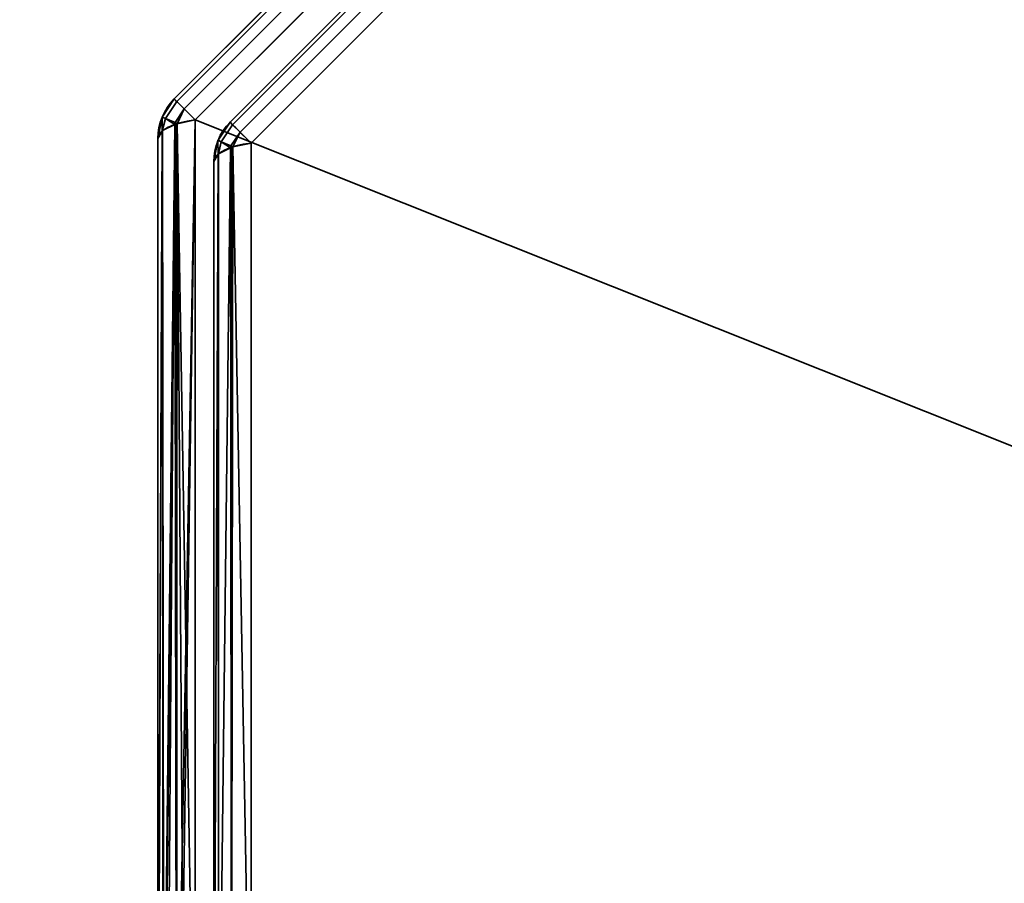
# Model space of a CAD drawing. Header units: millimetres. Extents: x -603 to 3703, y -115 to 249.
# Tile 12 of 256: x -441 to -429, y -26 to -16. Entities that reach past the tile are written whole.
import ezdxf

# ---------------------------------------------------------------- set-up
doc = ezdxf.new("R2010")
doc.units = ezdxf.units.MM
doc.layers.add('151', color=7, linetype='Continuous', true_color=0xffffff)

# ---------------------------------------------------------------- blocks, each defined once
blk = doc.blocks.new('UG_SURFACE_107')
at = {"layer": '151', "color": 252, "linetype": 'Continuous', "lineweight": 35}
for points in [[(-439.404, -16.637, 1161.986), (-429.363, -6.596, 1161.986), (-429.395, -6.564, 1161.739), (-439.436, -16.605, 1161.739)], [(-429.363, -6.596, 1014.514), (-439.404, -16.637, 1014.514), (-439.436, -16.605, 1014.761), (-429.395, -6.564, 1014.761)], [(-429.395, -6.564, 1161.739), (-429.395, -6.564, 1014.761), (-439.436, -16.605, 1014.761), (-439.436, -16.605, 1161.739)], [(-429.363, -6.596, 1161.987), (-429.363, -6.596, 1161.986), (-439.404, -16.637, 1161.986), (-439.404, -16.637, 1161.987)], [(-439.404, -16.637, 1161.987), (-439.312, -16.729, 1162.201), (-429.271, -6.688, 1162.201), (-429.363, -6.596, 1161.987)], [(-429.363, -6.596, 1014.513), (-429.271, -6.688, 1014.299), (-439.312, -16.729, 1014.299), (-439.404, -16.637, 1014.513)], [(-439.404, -16.637, 1014.513), (-439.404, -16.637, 1014.514), (-429.363, -6.596, 1014.514), (-429.363, -6.596, 1014.513)], [(-429.27, -6.689, 1162.204), (-429.271, -6.688, 1162.201), (-439.312, -16.729, 1162.201), (-439.311, -16.73, 1162.204)], [(-439.311, -16.73, 1014.296), (-439.312, -16.729, 1014.299), (-429.271, -6.688, 1014.299), (-429.27, -6.689, 1014.296)], [(-439.311, -16.73, 1162.204), (-439.173, -16.868, 1162.357), (-429.132, -6.827, 1162.357), (-429.27, -6.689, 1162.204)], [(-429.27, -6.689, 1014.296), (-429.132, -6.827, 1014.143), (-439.173, -16.868, 1014.143), (-439.311, -16.73, 1014.296)], [(-429.132, -6.827, 1162.357), (-439.173, -16.868, 1162.357), (-439.173, -30.332, 1167.419), (-419.748, -30.332, 1174.723)], [(-439.173, -16.868, 1014.143), (-429.132, -6.827, 1014.143), (-415.668, -6.827, 1009.081), (-415.668, -26.252, 1001.777)], [(-419.748, -30.332, 1174.723), (-415.668, -26.252, 1174.723), (-415.668, -6.827, 1167.419), (-429.132, -6.827, 1162.357)], [(-438.704, -16.927, 1014.935), (-429.073, -7.296, 1014.935), (-429.105, -7.264, 1015.182), (-438.736, -16.895, 1015.182)], [(-429.105, -7.264, 1161.318), (-438.736, -16.895, 1161.318), (-438.736, -16.895, 1015.182), (-429.105, -7.264, 1015.182)], [(-429.073, -7.296, 1161.565), (-438.704, -16.927, 1161.565), (-438.736, -16.895, 1161.318), (-429.105, -7.264, 1161.318)], [(-429.073, -7.296, 1014.933), (-429.073, -7.296, 1014.935), (-438.704, -16.927, 1014.935), (-438.704, -16.927, 1014.933)], [(-438.704, -16.927, 1014.933), (-438.612, -17.019, 1014.72), (-428.981, -7.388, 1014.72), (-429.073, -7.296, 1014.933)], [(-429.073, -7.296, 1161.567), (-428.981, -7.388, 1161.78), (-438.612, -17.019, 1161.78), (-438.704, -16.927, 1161.567)], [(-438.704, -16.927, 1161.567), (-438.704, -16.927, 1161.565), (-429.073, -7.296, 1161.565), (-429.073, -7.296, 1161.567)], [(-428.98, -7.389, 1014.717), (-428.981, -7.388, 1014.72), (-438.612, -17.019, 1014.72), (-438.611, -17.02, 1014.717)], [(-438.611, -17.02, 1161.783), (-438.612, -17.019, 1161.78), (-428.981, -7.388, 1161.78), (-428.98, -7.389, 1161.783)], [(-438.611, -17.02, 1014.717), (-438.473, -17.157, 1014.564), (-428.843, -7.527, 1014.564), (-428.98, -7.389, 1014.717)], [(-428.98, -7.389, 1161.783), (-428.843, -7.527, 1161.936), (-438.473, -17.157, 1161.936), (-438.611, -17.02, 1161.783)], [(-419.515, -30.565, 1174.105), (-438.473, -29.868, 1166.715), (-438.473, -17.157, 1161.936), (-428.843, -7.527, 1161.936)], [(-428.843, -7.527, 1014.564), (-438.473, -17.157, 1014.564), (-438.473, -29.868, 1009.785), (-419.515, -30.565, 1002.395)], [(-439.587, -16.832, 1014.761), (-439.587, -16.832, 1161.739), (-439.436, -16.605, 1161.739), (-439.436, -16.605, 1014.761)], [(-439.546, -16.851, 1161.987), (-439.404, -16.637, 1161.986), (-439.436, -16.605, 1161.739), (-439.587, -16.832, 1161.739)], [(-439.587, -16.832, 1014.761), (-439.436, -16.605, 1014.761), (-439.404, -16.637, 1014.514), (-439.546, -16.851, 1014.513)], [(-439.546, -16.851, 1161.987), (-439.404, -16.637, 1161.987), (-439.404, -16.637, 1161.986)], [(-439.312, -16.729, 1162.201), (-439.404, -16.637, 1161.987), (-439.546, -16.851, 1161.987), (-439.425, -16.901, 1162.204)], [(-439.425, -16.901, 1014.296), (-439.546, -16.851, 1014.513), (-439.404, -16.637, 1014.513), (-439.312, -16.729, 1014.299)], [(-439.404, -16.637, 1014.514), (-439.404, -16.637, 1014.513), (-439.546, -16.851, 1014.513)], [(-439.425, -16.901, 1162.204), (-439.311, -16.73, 1162.204), (-439.312, -16.729, 1162.201)], [(-439.312, -16.729, 1014.299), (-439.311, -16.73, 1014.296), (-439.425, -16.901, 1014.296)], [(-439.311, -16.73, 1162.204), (-439.425, -16.901, 1162.204), (-439.4, -16.916, 1162.229)], [(-439.4, -16.916, 1014.271), (-439.425, -16.901, 1014.296), (-439.311, -16.73, 1014.296)], [(-439.4, -16.916, 1162.229), (-439.173, -16.868, 1162.357), (-439.311, -16.73, 1162.204)], [(-439.311, -16.73, 1014.296), (-439.173, -16.868, 1014.143), (-439.4, -16.916, 1014.271)], [(-439.588, -16.834, 1014.761), (-439.641, -17.1, 1014.761), (-439.641, -17.1, 1161.739), (-439.588, -16.834, 1161.739)], [(-439.588, -16.834, 1161.739), (-439.641, -17.1, 1161.739), (-439.586, -17.007, 1161.987)], [(-439.586, -17.007, 1014.513), (-439.641, -17.1, 1014.761), (-439.588, -16.834, 1014.761)], [(-439.588, -16.834, 1161.739), (-439.587, -16.832, 1161.739), (-439.587, -16.832, 1014.761), (-439.588, -16.834, 1014.761)], [(-439.587, -16.832, 1161.739), (-439.588, -16.834, 1161.739), (-439.546, -16.851, 1161.987)], [(-439.546, -16.851, 1014.513), (-439.588, -16.834, 1014.761), (-439.587, -16.832, 1014.761)], [(-439.586, -17.007, 1161.987), (-439.546, -16.851, 1161.987), (-439.588, -16.834, 1161.739)], [(-439.588, -16.834, 1014.761), (-439.546, -16.851, 1014.513), (-439.586, -17.007, 1014.513)], [(-439.546, -16.851, 1161.987), (-439.586, -17.007, 1161.987), (-439.583, -17.002, 1162.001)], [(-439.583, -17.002, 1014.499), (-439.586, -17.007, 1014.513), (-439.546, -16.851, 1014.513)], [(-439.546, -16.851, 1161.987), (-439.583, -17.002, 1162.001), (-439.43, -16.926, 1162.202)], [(-439.43, -16.926, 1014.298), (-439.583, -17.002, 1014.499), (-439.546, -16.851, 1014.513)], [(-439.43, -16.926, 1162.202), (-439.425, -16.901, 1162.204), (-439.546, -16.851, 1161.987)], [(-439.546, -16.851, 1014.513), (-439.425, -16.901, 1014.296), (-439.43, -16.926, 1014.298)], [(-439.173, -16.868, 1162.357), (-439.4, -16.916, 1162.229), (-439.41, -30.278, 1167.234)], [(-439.41, -30.278, 1167.234), (-439.373, -30.294, 1167.288), (-439.173, -16.868, 1162.357)], [(-439.4, -16.916, 1014.271), (-439.173, -16.868, 1014.143), (-439.173, -30.332, 1009.081)], [(-439.373, -30.294, 1167.288), (-439.173, -30.332, 1167.419), (-439.173, -16.868, 1162.357)], [(-415.668, -26.252, 1001.777), (-419.748, -30.332, 1001.777), (-439.173, -30.332, 1009.081), (-439.173, -16.868, 1014.143)], [(-438.887, -17.122, 1161.318), (-438.887, -17.122, 1015.182), (-438.736, -16.895, 1015.182), (-438.736, -16.895, 1161.318)], [(-438.846, -17.141, 1014.933), (-438.704, -16.927, 1014.935), (-438.736, -16.895, 1015.182), (-438.887, -17.122, 1015.182)], [(-438.887, -17.122, 1161.318), (-438.736, -16.895, 1161.318), (-438.704, -16.927, 1161.565), (-438.846, -17.141, 1161.567)], [(-439.583, -17.002, 1162.001), (-439.586, -17.007, 1161.987), (-439.641, -30.1, 1166.627)], [(-439.641, -30.1, 1166.627), (-439.576, -30.198, 1166.96), (-439.583, -17.002, 1162.001)], [(-439.586, -17.007, 1161.987), (-439.641, -17.1, 1161.739), (-439.641, -30.1, 1166.627)], [(-439.586, -17.007, 1014.513), (-439.636, -30.131, 1009.768), (-439.641, -30.1, 1009.873)], [(-439.641, -30.1, 1009.873), (-439.641, -17.1, 1014.761), (-439.586, -17.007, 1014.513)], [(-439.586, -17.007, 1014.513), (-439.567, -30.196, 1009.545), (-439.636, -30.131, 1009.768)], [(-439.586, -17.007, 1014.513), (-439.583, -17.002, 1014.499), (-439.567, -30.196, 1009.545)], [(-439.43, -16.926, 1162.202), (-439.583, -17.002, 1162.001), (-439.576, -30.198, 1166.96)], [(-439.567, -30.196, 1009.545), (-439.583, -17.002, 1014.499), (-439.43, -16.926, 1014.298)], [(-439.418, -16.92, 1162.219), (-439.43, -16.926, 1162.202), (-439.576, -30.198, 1166.96)], [(-439.576, -30.198, 1166.96), (-439.568, -30.21, 1167.001), (-439.418, -16.92, 1162.219)], [(-439.568, -30.21, 1167.001), (-439.41, -30.278, 1167.234), (-439.418, -16.92, 1162.219)], [(-439.43, -16.926, 1014.298), (-439.525, -30.236, 1009.41), (-439.567, -30.196, 1009.545)], [(-439.43, -16.926, 1014.298), (-439.406, -30.276, 1009.272), (-439.525, -30.236, 1009.41)], [(-439.425, -16.901, 1162.204), (-439.43, -16.926, 1162.202), (-439.418, -16.92, 1162.219)], [(-439.418, -16.92, 1014.281), (-439.43, -16.926, 1014.298), (-439.425, -16.901, 1014.296)], [(-439.43, -16.926, 1014.298), (-439.418, -16.92, 1014.281), (-439.406, -30.276, 1009.272)], [(-439.418, -16.92, 1162.219), (-439.4, -16.916, 1162.229), (-439.425, -16.901, 1162.204)], [(-439.425, -16.901, 1014.296), (-439.4, -16.916, 1014.271), (-439.418, -16.92, 1014.281)], [(-439.4, -16.916, 1162.229), (-439.418, -16.92, 1162.219), (-439.41, -30.278, 1167.234)], [(-439.406, -30.276, 1009.272), (-439.418, -16.92, 1014.281), (-439.4, -16.916, 1014.271)], [(-439.4, -16.916, 1014.271), (-439.307, -30.31, 1009.157), (-439.406, -30.276, 1009.272)], [(-439.4, -16.916, 1014.271), (-439.173, -30.332, 1009.081), (-439.307, -30.31, 1009.157)], [(-438.846, -17.141, 1014.933), (-438.704, -16.927, 1014.933), (-438.704, -16.927, 1014.935)], [(-438.612, -17.019, 1014.72), (-438.704, -16.927, 1014.933), (-438.846, -17.141, 1014.933), (-438.725, -17.191, 1014.717)], [(-438.725, -17.191, 1161.783), (-438.846, -17.141, 1161.567), (-438.704, -16.927, 1161.567), (-438.612, -17.019, 1161.78)], [(-438.704, -16.927, 1161.565), (-438.704, -16.927, 1161.567), (-438.846, -17.141, 1161.567)], [(-438.725, -17.191, 1014.717), (-438.611, -17.02, 1014.717), (-438.612, -17.019, 1014.72)], [(-438.612, -17.019, 1161.78), (-438.611, -17.02, 1161.783), (-438.725, -17.191, 1161.783)], [(-438.611, -17.02, 1014.717), (-438.725, -17.191, 1014.717), (-438.7, -17.206, 1014.692)], [(-438.7, -17.206, 1161.808), (-438.725, -17.191, 1161.783), (-438.611, -17.02, 1161.783)], [(-438.7, -17.206, 1014.692), (-438.473, -17.157, 1014.564), (-438.611, -17.02, 1014.717)], [(-438.611, -17.02, 1161.783), (-438.473, -17.157, 1161.936), (-438.7, -17.206, 1161.808)], [(-439.641, -30.1, 1009.873), (-439.641, -30.1, 1166.627), (-439.641, -17.1, 1161.739), (-439.641, -17.1, 1014.761)], [(-438.888, -17.123, 1161.318), (-438.941, -17.39, 1161.318), (-438.941, -17.39, 1015.182), (-438.888, -17.123, 1015.182)], [(-438.888, -17.123, 1015.182), (-438.941, -17.39, 1015.182), (-438.886, -17.297, 1014.934)], [(-438.886, -17.297, 1161.566), (-438.941, -17.39, 1161.318), (-438.888, -17.123, 1161.318)], [(-438.888, -17.123, 1015.182), (-438.887, -17.122, 1015.182), (-438.887, -17.122, 1161.318), (-438.888, -17.123, 1161.318)], [(-438.887, -17.122, 1015.182), (-438.888, -17.123, 1015.182), (-438.846, -17.141, 1014.933)], [(-438.846, -17.141, 1161.567), (-438.888, -17.123, 1161.318), (-438.887, -17.122, 1161.318)], [(-438.886, -17.297, 1014.934), (-438.846, -17.141, 1014.933), (-438.888, -17.123, 1015.182)], [(-438.888, -17.123, 1161.318), (-438.846, -17.141, 1161.567), (-438.886, -17.297, 1161.566)], [(-438.846, -17.141, 1014.933), (-438.886, -17.297, 1014.934), (-438.883, -17.291, 1014.92)], [(-438.883, -17.291, 1161.58), (-438.886, -17.297, 1161.566), (-438.846, -17.141, 1161.567)], [(-438.846, -17.141, 1014.933), (-438.883, -17.291, 1014.92), (-438.73, -17.216, 1014.719)], [(-438.73, -17.216, 1161.782), (-438.883, -17.291, 1161.58), (-438.846, -17.141, 1161.567)], [(-438.73, -17.216, 1014.719), (-438.725, -17.191, 1014.717), (-438.846, -17.141, 1014.933)], [(-438.846, -17.141, 1161.567), (-438.725, -17.191, 1161.783), (-438.73, -17.216, 1161.782)], [(-438.883, -30.002, 1010.141), (-438.718, -29.92, 1009.923), (-438.718, -17.209, 1014.702), (-438.73, -17.216, 1014.719)], [(-438.73, -17.216, 1014.719), (-438.883, -17.291, 1014.92), (-438.883, -30.002, 1010.141)], [(-438.718, -29.92, 1166.577), (-438.883, -30.002, 1166.359), (-438.883, -17.291, 1161.58), (-438.73, -17.216, 1161.782)], [(-438.725, -17.191, 1014.717), (-438.73, -17.216, 1014.719), (-438.718, -17.209, 1014.702)], [(-438.718, -17.209, 1161.798), (-438.73, -17.216, 1161.782), (-438.725, -17.191, 1161.783)], [(-438.73, -17.216, 1161.782), (-438.718, -17.209, 1161.798), (-438.718, -29.92, 1166.577)], [(-438.718, -17.209, 1014.702), (-438.7, -17.206, 1014.692), (-438.725, -17.191, 1014.717)], [(-438.725, -17.191, 1161.783), (-438.7, -17.206, 1161.808), (-438.718, -17.209, 1161.798)], [(-438.718, -29.92, 1009.923), (-438.473, -29.868, 1009.785), (-438.473, -17.157, 1014.564), (-438.7, -17.206, 1014.692)], [(-438.7, -17.206, 1014.692), (-438.718, -17.209, 1014.702), (-438.718, -29.92, 1009.923)], [(-438.473, -29.868, 1166.715), (-438.718, -29.92, 1166.577), (-438.718, -17.209, 1161.798), (-438.7, -17.206, 1161.808)], [(-438.7, -17.206, 1161.808), (-438.473, -17.157, 1161.936), (-438.473, -29.868, 1166.715)], [(-438.941, -30.1, 1010.403), (-438.883, -30.002, 1010.141), (-438.883, -17.291, 1014.92), (-438.886, -17.297, 1014.934)], [(-438.886, -17.297, 1014.934), (-438.941, -17.39, 1015.182), (-438.941, -30.1, 1010.403)], [(-438.883, -30.002, 1166.359), (-438.941, -30.1, 1166.097), (-438.941, -17.39, 1161.318), (-438.886, -17.297, 1161.566)], [(-438.941, -17.39, 1161.318), (-438.941, -30.1, 1166.097), (-438.941, -30.1, 1010.403), (-438.941, -17.39, 1015.182)], [(-438.886, -17.297, 1161.566), (-438.883, -17.291, 1161.58), (-438.883, -30.002, 1166.359)]]:
    blk.add_3dface(points, dxfattribs=at)
blk = doc.blocks.new('UG_SURFACE_108')
at = {"layer": '151', "color": 252, "linetype": 'Continuous', "lineweight": 35}
for points in [[(-439.404, -16.637, 1651.986), (-429.363, -6.596, 1651.986), (-429.395, -6.564, 1651.739), (-439.436, -16.605, 1651.739)], [(-429.363, -6.596, 1504.514), (-439.404, -16.637, 1504.514), (-439.436, -16.605, 1504.761), (-429.395, -6.564, 1504.761)], [(-429.395, -6.564, 1651.739), (-429.395, -6.564, 1504.761), (-439.436, -16.605, 1504.761), (-439.436, -16.605, 1651.739)], [(-429.363, -6.596, 1651.987), (-429.363, -6.596, 1651.986), (-439.404, -16.637, 1651.986), (-439.404, -16.637, 1651.987)], [(-439.404, -16.637, 1651.987), (-439.312, -16.729, 1652.201), (-429.271, -6.688, 1652.201), (-429.363, -6.596, 1651.987)], [(-429.363, -6.596, 1504.513), (-429.271, -6.688, 1504.299), (-439.312, -16.729, 1504.299), (-439.404, -16.637, 1504.513)], [(-439.404, -16.637, 1504.513), (-439.404, -16.637, 1504.514), (-429.363, -6.596, 1504.514), (-429.363, -6.596, 1504.513)], [(-429.27, -6.689, 1652.204), (-429.271, -6.688, 1652.201), (-439.312, -16.729, 1652.201), (-439.311, -16.73, 1652.204)], [(-439.311, -16.73, 1504.296), (-439.312, -16.729, 1504.299), (-429.271, -6.688, 1504.299), (-429.27, -6.689, 1504.296)], [(-439.311, -16.73, 1652.204), (-439.173, -16.868, 1652.357), (-429.132, -6.827, 1652.357), (-429.27, -6.689, 1652.204)], [(-429.27, -6.689, 1504.296), (-429.132, -6.827, 1504.143), (-439.173, -16.868, 1504.143), (-439.311, -16.73, 1504.296)], [(-429.132, -6.827, 1652.357), (-439.173, -16.868, 1652.357), (-439.173, -30.332, 1657.419), (-419.748, -30.332, 1664.723)], [(-439.173, -16.868, 1504.143), (-429.132, -6.827, 1504.143), (-415.668, -6.827, 1499.081), (-415.668, -26.252, 1491.777)], [(-419.748, -30.332, 1664.723), (-415.668, -26.252, 1664.723), (-415.668, -6.827, 1657.419), (-429.132, -6.827, 1652.357)], [(-438.704, -16.927, 1504.935), (-429.073, -7.296, 1504.935), (-429.105, -7.264, 1505.182), (-438.736, -16.895, 1505.182)], [(-429.105, -7.264, 1651.318), (-438.736, -16.895, 1651.318), (-438.736, -16.895, 1505.182), (-429.105, -7.264, 1505.182)], [(-429.073, -7.296, 1651.565), (-438.704, -16.927, 1651.565), (-438.736, -16.895, 1651.318), (-429.105, -7.264, 1651.318)], [(-429.073, -7.296, 1504.933), (-429.073, -7.296, 1504.935), (-438.704, -16.927, 1504.935), (-438.704, -16.927, 1504.933)], [(-438.704, -16.927, 1504.933), (-438.612, -17.019, 1504.72), (-428.981, -7.388, 1504.72), (-429.073, -7.296, 1504.933)], [(-429.073, -7.296, 1651.567), (-428.981, -7.388, 1651.78), (-438.612, -17.019, 1651.78), (-438.704, -16.927, 1651.567)], [(-438.704, -16.927, 1651.567), (-438.704, -16.927, 1651.565), (-429.073, -7.296, 1651.565), (-429.073, -7.296, 1651.567)], [(-428.98, -7.389, 1504.717), (-428.981, -7.388, 1504.72), (-438.612, -17.019, 1504.72), (-438.611, -17.02, 1504.717)], [(-438.611, -17.02, 1651.783), (-438.612, -17.019, 1651.78), (-428.981, -7.388, 1651.78), (-428.98, -7.389, 1651.783)], [(-438.611, -17.02, 1504.717), (-438.473, -17.157, 1504.564), (-428.843, -7.527, 1504.564), (-428.98, -7.389, 1504.717)], [(-428.98, -7.389, 1651.783), (-428.843, -7.527, 1651.936), (-438.473, -17.157, 1651.936), (-438.611, -17.02, 1651.783)], [(-419.515, -30.565, 1664.105), (-438.473, -29.868, 1656.715), (-438.473, -17.157, 1651.936), (-428.843, -7.527, 1651.936)], [(-428.843, -7.527, 1504.564), (-438.473, -17.157, 1504.564), (-438.473, -29.868, 1499.785), (-419.515, -30.565, 1492.395)], [(-439.587, -16.832, 1504.761), (-439.587, -16.832, 1651.739), (-439.436, -16.605, 1651.739), (-439.436, -16.605, 1504.761)], [(-439.546, -16.851, 1651.987), (-439.404, -16.637, 1651.986), (-439.436, -16.605, 1651.739), (-439.587, -16.832, 1651.739)], [(-439.587, -16.832, 1504.761), (-439.436, -16.605, 1504.761), (-439.404, -16.637, 1504.514), (-439.546, -16.851, 1504.513)], [(-439.546, -16.851, 1651.987), (-439.404, -16.637, 1651.987), (-439.404, -16.637, 1651.986)], [(-439.312, -16.729, 1652.201), (-439.404, -16.637, 1651.987), (-439.546, -16.851, 1651.987), (-439.425, -16.901, 1652.204)], [(-439.425, -16.901, 1504.296), (-439.546, -16.851, 1504.513), (-439.404, -16.637, 1504.513), (-439.312, -16.729, 1504.299)], [(-439.404, -16.637, 1504.514), (-439.404, -16.637, 1504.513), (-439.546, -16.851, 1504.513)], [(-439.425, -16.901, 1652.204), (-439.311, -16.73, 1652.204), (-439.312, -16.729, 1652.201)], [(-439.312, -16.729, 1504.299), (-439.311, -16.73, 1504.296), (-439.425, -16.901, 1504.296)], [(-439.311, -16.73, 1652.204), (-439.425, -16.901, 1652.204), (-439.4, -16.916, 1652.228)], [(-439.4, -16.916, 1504.272), (-439.425, -16.901, 1504.296), (-439.311, -16.73, 1504.296)], [(-439.4, -16.916, 1652.228), (-439.173, -16.868, 1652.357), (-439.311, -16.73, 1652.204)], [(-439.311, -16.73, 1504.296), (-439.173, -16.868, 1504.143), (-439.4, -16.916, 1504.272)], [(-439.588, -16.834, 1504.761), (-439.641, -17.1, 1504.761), (-439.641, -17.1, 1651.739), (-439.588, -16.834, 1651.739)], [(-439.588, -16.834, 1651.739), (-439.641, -17.1, 1651.739), (-439.586, -17.007, 1651.987)], [(-439.586, -17.007, 1504.513), (-439.641, -17.1, 1504.761), (-439.588, -16.834, 1504.761)], [(-439.588, -16.834, 1651.739), (-439.587, -16.832, 1651.739), (-439.587, -16.832, 1504.761), (-439.588, -16.834, 1504.761)], [(-439.587, -16.832, 1651.739), (-439.588, -16.834, 1651.739), (-439.546, -16.851, 1651.987)], [(-439.546, -16.851, 1504.513), (-439.588, -16.834, 1504.761), (-439.587, -16.832, 1504.761)], [(-439.586, -17.007, 1651.987), (-439.546, -16.851, 1651.987), (-439.588, -16.834, 1651.739)], [(-439.588, -16.834, 1504.761), (-439.546, -16.851, 1504.513), (-439.586, -17.007, 1504.513)], [(-439.546, -16.851, 1651.987), (-439.586, -17.007, 1651.987), (-439.583, -17.002, 1652.001)], [(-439.583, -17.002, 1504.499), (-439.586, -17.007, 1504.513), (-439.546, -16.851, 1504.513)], [(-439.546, -16.851, 1651.987), (-439.583, -17.002, 1652.001), (-439.43, -16.926, 1652.202)], [(-439.43, -16.926, 1504.298), (-439.583, -17.002, 1504.499), (-439.546, -16.851, 1504.513)], [(-439.43, -16.926, 1652.202), (-439.425, -16.901, 1652.204), (-439.546, -16.851, 1651.987)], [(-439.546, -16.851, 1504.513), (-439.425, -16.901, 1504.296), (-439.43, -16.926, 1504.298)], [(-439.173, -16.868, 1652.357), (-439.4, -16.916, 1652.228), (-439.41, -30.278, 1657.234)], [(-439.41, -30.278, 1657.234), (-439.373, -30.294, 1657.288), (-439.173, -16.868, 1652.357)], [(-439.4, -16.916, 1504.272), (-439.173, -16.868, 1504.143), (-439.173, -30.332, 1499.081)], [(-439.373, -30.294, 1657.288), (-439.173, -30.332, 1657.419), (-439.173, -16.868, 1652.357)], [(-415.668, -26.252, 1491.777), (-419.748, -30.332, 1491.777), (-439.173, -30.332, 1499.081), (-439.173, -16.868, 1504.143)], [(-438.887, -17.122, 1651.318), (-438.887, -17.122, 1505.182), (-438.736, -16.895, 1505.182), (-438.736, -16.895, 1651.318)], [(-438.846, -17.141, 1504.933), (-438.704, -16.927, 1504.935), (-438.736, -16.895, 1505.182), (-438.887, -17.122, 1505.182)], [(-438.887, -17.122, 1651.318), (-438.736, -16.895, 1651.318), (-438.704, -16.927, 1651.565), (-438.846, -17.141, 1651.567)], [(-439.583, -17.002, 1652.001), (-439.586, -17.007, 1651.987), (-439.641, -30.1, 1656.627)], [(-439.641, -30.1, 1656.627), (-439.576, -30.198, 1656.96), (-439.583, -17.002, 1652.001)], [(-439.586, -17.007, 1651.987), (-439.641, -17.1, 1651.739), (-439.641, -30.1, 1656.627)], [(-439.586, -17.007, 1504.513), (-439.636, -30.131, 1499.768), (-439.641, -30.1, 1499.873)], [(-439.641, -30.1, 1499.873), (-439.641, -17.1, 1504.761), (-439.586, -17.007, 1504.513)], [(-439.586, -17.007, 1504.513), (-439.567, -30.196, 1499.545), (-439.636, -30.131, 1499.768)], [(-439.586, -17.007, 1504.513), (-439.583, -17.002, 1504.499), (-439.567, -30.196, 1499.545)], [(-439.43, -16.926, 1652.202), (-439.583, -17.002, 1652.001), (-439.576, -30.198, 1656.96)], [(-439.567, -30.196, 1499.545), (-439.583, -17.002, 1504.499), (-439.43, -16.926, 1504.298)], [(-439.418, -16.92, 1652.219), (-439.43, -16.926, 1652.202), (-439.576, -30.198, 1656.96)], [(-439.576, -30.198, 1656.96), (-439.568, -30.21, 1657.001), (-439.418, -16.92, 1652.219)], [(-439.568, -30.21, 1657.001), (-439.41, -30.278, 1657.234), (-439.418, -16.92, 1652.219)], [(-439.43, -16.926, 1504.298), (-439.525, -30.236, 1499.41), (-439.567, -30.196, 1499.545)], [(-439.43, -16.926, 1504.298), (-439.406, -30.276, 1499.272), (-439.525, -30.236, 1499.41)], [(-439.425, -16.901, 1652.204), (-439.43, -16.926, 1652.202), (-439.418, -16.92, 1652.219)], [(-439.418, -16.92, 1504.281), (-439.43, -16.926, 1504.298), (-439.425, -16.901, 1504.296)], [(-439.43, -16.926, 1504.298), (-439.418, -16.92, 1504.281), (-439.406, -30.276, 1499.272)], [(-439.418, -16.92, 1652.219), (-439.4, -16.916, 1652.228), (-439.425, -16.901, 1652.204)], [(-439.425, -16.901, 1504.296), (-439.4, -16.916, 1504.272), (-439.418, -16.92, 1504.281)], [(-439.4, -16.916, 1652.228), (-439.418, -16.92, 1652.219), (-439.41, -30.278, 1657.234)], [(-439.406, -30.276, 1499.272), (-439.418, -16.92, 1504.281), (-439.4, -16.916, 1504.272)], [(-439.4, -16.916, 1504.272), (-439.307, -30.31, 1499.157), (-439.406, -30.276, 1499.272)], [(-439.4, -16.916, 1504.272), (-439.173, -30.332, 1499.081), (-439.307, -30.31, 1499.157)], [(-438.846, -17.141, 1504.933), (-438.704, -16.927, 1504.933), (-438.704, -16.927, 1504.935)], [(-438.612, -17.019, 1504.72), (-438.704, -16.927, 1504.933), (-438.846, -17.141, 1504.933), (-438.725, -17.191, 1504.717)], [(-438.725, -17.191, 1651.783), (-438.846, -17.141, 1651.567), (-438.704, -16.927, 1651.567), (-438.612, -17.019, 1651.78)], [(-438.704, -16.927, 1651.565), (-438.704, -16.927, 1651.567), (-438.846, -17.141, 1651.567)], [(-438.725, -17.191, 1504.717), (-438.611, -17.02, 1504.717), (-438.612, -17.019, 1504.72)], [(-438.612, -17.019, 1651.78), (-438.611, -17.02, 1651.783), (-438.725, -17.191, 1651.783)], [(-438.611, -17.02, 1504.717), (-438.725, -17.191, 1504.717), (-438.7, -17.206, 1504.692)], [(-438.7, -17.206, 1651.808), (-438.725, -17.191, 1651.783), (-438.611, -17.02, 1651.783)], [(-438.7, -17.206, 1504.692), (-438.473, -17.157, 1504.564), (-438.611, -17.02, 1504.717)], [(-438.611, -17.02, 1651.783), (-438.473, -17.157, 1651.936), (-438.7, -17.206, 1651.808)], [(-439.641, -30.1, 1499.873), (-439.641, -30.1, 1656.627), (-439.641, -17.1, 1651.739), (-439.641, -17.1, 1504.761)], [(-438.888, -17.123, 1651.318), (-438.941, -17.39, 1651.318), (-438.941, -17.39, 1505.182), (-438.888, -17.123, 1505.182)], [(-438.888, -17.123, 1505.182), (-438.941, -17.39, 1505.182), (-438.886, -17.297, 1504.934)], [(-438.886, -17.297, 1651.567), (-438.941, -17.39, 1651.318), (-438.888, -17.123, 1651.318)], [(-438.888, -17.123, 1505.182), (-438.887, -17.122, 1505.182), (-438.887, -17.122, 1651.318), (-438.888, -17.123, 1651.318)], [(-438.887, -17.122, 1505.182), (-438.888, -17.123, 1505.182), (-438.846, -17.141, 1504.933)], [(-438.846, -17.141, 1651.567), (-438.888, -17.123, 1651.318), (-438.887, -17.122, 1651.318)], [(-438.886, -17.297, 1504.934), (-438.846, -17.141, 1504.933), (-438.888, -17.123, 1505.182)], [(-438.888, -17.123, 1651.318), (-438.846, -17.141, 1651.567), (-438.886, -17.297, 1651.567)], [(-438.846, -17.141, 1504.933), (-438.886, -17.297, 1504.934), (-438.883, -17.291, 1504.92)], [(-438.883, -17.291, 1651.58), (-438.886, -17.297, 1651.567), (-438.846, -17.141, 1651.567)], [(-438.846, -17.141, 1504.933), (-438.883, -17.291, 1504.92), (-438.73, -17.216, 1504.719)], [(-438.73, -17.216, 1651.782), (-438.883, -17.291, 1651.58), (-438.846, -17.141, 1651.567)], [(-438.73, -17.216, 1504.719), (-438.725, -17.191, 1504.717), (-438.846, -17.141, 1504.933)], [(-438.846, -17.141, 1651.567), (-438.725, -17.191, 1651.783), (-438.73, -17.216, 1651.782)], [(-438.883, -30.002, 1500.141), (-438.718, -29.92, 1499.923), (-438.718, -17.209, 1504.702), (-438.73, -17.216, 1504.719)], [(-438.73, -17.216, 1504.719), (-438.883, -17.291, 1504.92), (-438.883, -30.002, 1500.141)], [(-438.718, -29.92, 1656.577), (-438.883, -30.002, 1656.359), (-438.883, -17.291, 1651.58), (-438.73, -17.216, 1651.782)], [(-438.725, -17.191, 1504.717), (-438.73, -17.216, 1504.719), (-438.718, -17.209, 1504.702)], [(-438.718, -17.209, 1651.798), (-438.73, -17.216, 1651.782), (-438.725, -17.191, 1651.783)], [(-438.73, -17.216, 1651.782), (-438.718, -17.209, 1651.798), (-438.718, -29.92, 1656.577)], [(-438.718, -17.209, 1504.702), (-438.7, -17.206, 1504.692), (-438.725, -17.191, 1504.717)], [(-438.725, -17.191, 1651.783), (-438.7, -17.206, 1651.808), (-438.718, -17.209, 1651.798)], [(-438.718, -29.92, 1499.923), (-438.473, -29.868, 1499.785), (-438.473, -17.157, 1504.564), (-438.7, -17.206, 1504.692)], [(-438.7, -17.206, 1504.692), (-438.718, -17.209, 1504.702), (-438.718, -29.92, 1499.923)], [(-438.473, -29.868, 1656.715), (-438.718, -29.92, 1656.577), (-438.718, -17.209, 1651.798), (-438.7, -17.206, 1651.808)], [(-438.7, -17.206, 1651.808), (-438.473, -17.157, 1651.936), (-438.473, -29.868, 1656.715)], [(-438.941, -30.1, 1500.403), (-438.883, -30.002, 1500.141), (-438.883, -17.291, 1504.92), (-438.886, -17.297, 1504.934)], [(-438.886, -17.297, 1504.934), (-438.941, -17.39, 1505.182), (-438.941, -30.1, 1500.403)], [(-438.883, -30.002, 1656.359), (-438.941, -30.1, 1656.097), (-438.941, -17.39, 1651.318), (-438.886, -17.297, 1651.567)], [(-438.941, -17.39, 1651.318), (-438.941, -30.1, 1656.097), (-438.941, -30.1, 1500.403), (-438.941, -17.39, 1505.182)], [(-438.886, -17.297, 1651.567), (-438.883, -17.291, 1651.58), (-438.883, -30.002, 1656.359)]]:
    blk.add_3dface(points, dxfattribs=at)
blk = doc.blocks.new('UG_SURFACE_111')
at = {"layer": '151', "color": 252, "linetype": 'Continuous', "lineweight": 35}
for points in [[(-468, -13.4, 2077.25), (-468, -30.32, 2077.25), (468, -30.32, 2077.25), (468, -13.4, 2077.25)], [(-466.5, -13.4, 2075.75), (466.5, -13.4, 2075.75), (466.5, -30.32, 2075.75), (-466.5, -30.32, 2075.75)]]:
    blk.add_3dface(points, dxfattribs=at)

msp = doc.modelspace()

# ---------------------------------------------------------------- linework, layer by layer
at = {"layer": '151', "color": 251, "linetype": 'Continuous', "lineweight": -3, "true_color": 0x636466}
for p, q in [((-439.436, -16.605, 1504.761), (-429.395, -6.564, 1504.761)), ((-439.436, -16.605, 1014.761), (-429.395, -6.564, 1014.761)), ((-429.395, -6.564, 1161.739), (-439.436, -16.605, 1161.739)), ((-429.395, -6.564, 1651.739), (-439.436, -16.605, 1651.739)), ((-429.132, -6.827, 1162.357), (-439.173, -16.868, 1162.357)), ((-429.132, -6.827, 1652.357), (-439.173, -16.868, 1652.357)), ((-439.173, -16.868, 1014.143), (-429.132, -6.827, 1014.143)), ((-439.173, -16.868, 1504.143), (-429.132, -6.827, 1504.143)), ((-429.105, -7.264, 1161.318), (-438.736, -16.895, 1161.318)), ((-429.105, -7.264, 1651.318), (-438.736, -16.895, 1651.318)), ((-438.736, -16.895, 1015.182), (-429.105, -7.264, 1015.182)), ((-438.736, -16.895, 1505.182), (-429.105, -7.264, 1505.182)), ((-428.843, -7.527, 1014.564), (-438.473, -17.157, 1014.564)), ((-438.473, -17.157, 1161.936), (-428.843, -7.527, 1161.936)), ((-428.843, -7.527, 1504.564), (-438.473, -17.157, 1504.564)), ((-438.473, -17.157, 1651.936), (-428.843, -7.527, 1651.936)), ((-439.436, -16.605, 1161.739), (-439.436, -16.605, 1014.761)), ((-439.436, -16.605, 1651.739), (-439.436, -16.605, 1504.761)), ((-439.173, -16.868, 1014.143), (-439.173, -30.332, 1009.081)), ((-439.173, -16.868, 1504.143), (-439.173, -30.332, 1499.081)), ((-439.173, -16.868, 1162.357), (-439.173, -30.332, 1167.419)), ((-439.173, -16.868, 1652.357), (-439.173, -30.332, 1657.419)), ((-438.736, -16.895, 1161.318), (-438.736, -16.895, 1015.182)), ((-438.736, -16.895, 1651.318), (-438.736, -16.895, 1505.182)), ((-439.641, -17.1, 1504.761), (-439.641, -30.1, 1499.873)), ((-439.641, -17.1, 1161.739), (-439.641, -30.1, 1166.627)), ((-439.641, -17.1, 1651.739), (-439.641, -30.1, 1656.627)), ((-439.641, -17.1, 1014.761), (-439.641, -30.1, 1009.873)), ((-439.641, -17.1, 1161.739), (-439.641, -17.1, 1014.761)), ((-439.641, -17.1, 1651.739), (-439.641, -17.1, 1504.761)), ((-438.473, -29.868, 1656.715), (-438.473, -17.157, 1651.936)), ((-438.473, -17.157, 1014.564), (-438.473, -29.868, 1009.785)), ((-438.473, -17.157, 1504.564), (-438.473, -29.868, 1499.785)), ((-438.473, -29.868, 1166.715), (-438.473, -17.157, 1161.936)), ((-438.473, -29.868, 1656.715), (-438.473, -17.157, 1651.936)), ((-438.941, -30.1, 1500.403), (-438.941, -17.39, 1505.182)), ((-438.941, -17.39, 1161.318), (-438.941, -30.1, 1166.097)), ((-438.941, -30.1, 1010.403), (-438.941, -17.39, 1015.182)), ((-438.941, -17.39, 1651.318), (-438.941, -30.1, 1656.097)), ((-438.941, -17.39, 1015.182), (-438.941, -17.39, 1161.318)), ((-438.941, -17.39, 1505.182), (-438.941, -17.39, 1651.318))]:
    msp.add_line(p, q, dxfattribs=at)
at = {"layer": '151', "color": 251, "linetype": 'Continuous', "lineweight": -3, "true_color": 0x636466, "extrusion": (0, 0, -1)}
for centre, start in [((438.941, -17.1, -1651.739), 360), ((438.941, -17.1, -1161.739), 360), ((438.241, -17.39, -1651.318), 0), ((438.241, -17.39, -1015.182), 0), ((438.241, -17.39, -1505.182), 0), ((438.241, -17.39, -1161.318), 0)]:
    msp.add_arc(centre, 0.7, start, 45, dxfattribs=at)
at = {"layer": '151', "color": 251, "linetype": 'Continuous', "lineweight": -3, "true_color": 0x636466}
for centre in [(-438.941, -17.1, 1504.761), (-438.941, -17.1, 1014.761)]:
    msp.add_arc(centre, 0.7, 135, 180, dxfattribs=at)
at = {"layer": '151', "color": 251, "linetype": 'Continuous', "lineweight": -3, "true_color": 0x636466, "extrusion": (0.707107, 0.707107, -3.85443e-15)}
for centre in [(298.287, 1651.739, -322.47), (298.287, 1161.739, -322.47)]:
    msp.add_arc(centre, 0.7, 0, 62, dxfattribs=at)
at = {"layer": '151', "color": 251, "linetype": 'Continuous', "lineweight": -3, "true_color": 0x636466, "extrusion": (0.707107, 0.707107, -1.83544e-16)}
for centre in [(298.287, 1014.761, -322.47), (298.287, 1504.761, -322.47), (297.587, 1015.182, -322.18), (297.587, 1505.182, -322.18)]:
    msp.add_arc(centre, 0.7, 298, 0, dxfattribs=at)
at = {"layer": '151', "color": 251, "linetype": 'Continuous', "lineweight": -3, "true_color": 0x636466, "extrusion": (-1.14537e-15, 0.936029, -0.351924)}
for centre in [(438.941, 1081.403, -424.849), (438.941, 1540.057, -597.292)]:
    msp.add_arc(centre, 0.7, 0, 70.6118, dxfattribs=at)
at = {"layer": '151', "color": 251, "linetype": 'Continuous', "lineweight": -3, "true_color": 0x636466, "extrusion": (-9.33028e-16, 0.936029, 0.351924)}
for centre in [(438.941, 1414.517, 513.555), (438.941, 955.863, 341.112)]:
    msp.add_arc(centre, 0.7, 289.3882, 0, dxfattribs=at)
at = {"layer": '151', "color": 251, "linetype": 'Continuous', "lineweight": -3, "true_color": 0x636466, "extrusion": (-0.707107, -0.707107, -4.89451e-15)}
for centre in [(-297.587, 1161.318, 322.18), (-297.587, 1651.318, 322.18)]:
    msp.add_arc(centre, 0.7, 118, 180, dxfattribs=at)
at = {"layer": '151', "color": 251, "linetype": 'Continuous', "lineweight": -3, "true_color": 0x636466, "extrusion": (0, -0.936029, -0.351924)}
for centre in [(-438.241, 956.359, -340.989), (-438.241, 1415.013, -513.432)]:
    msp.add_arc(centre, 0.7, 180, 250.6118, dxfattribs=at)
at = {"layer": '151', "color": 251, "linetype": 'Continuous', "lineweight": -3, "true_color": 0x636466, "extrusion": (-1.16435e-15, -0.936029, 0.351924)}
for centre in [(-438.241, 1080.907, 424.973), (-438.241, 1539.561, 597.415)]:
    msp.add_arc(centre, 0.7, 109.3882, 180, dxfattribs=at)

# ---------------------------------------------------------------- block references
at = {"layer": '151', "color": 251, "linetype": 'Continuous', "lineweight": -3, "true_color": 0x636466}
for name in ['UG_SURFACE_111', 'UG_SURFACE_107', 'UG_SURFACE_108']:
    msp.add_blockref(name, (0, 0), dxfattribs=at)

doc.saveas('drawing.dxf')
